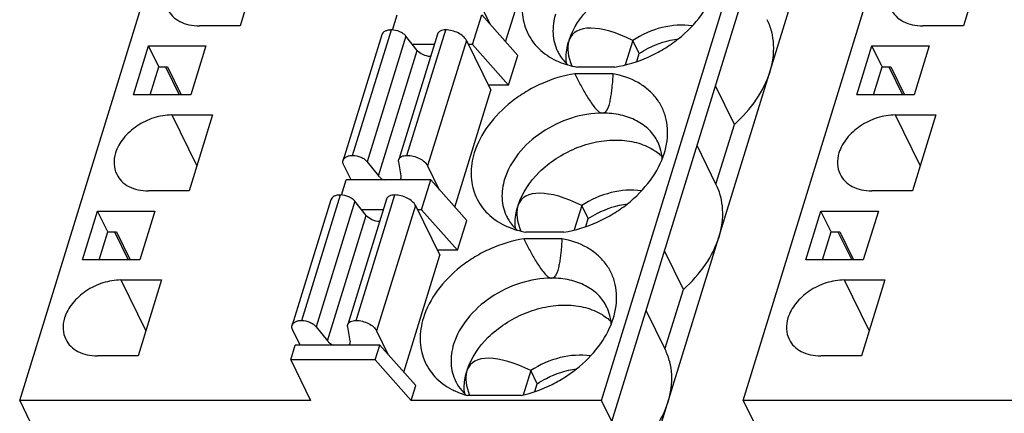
# Model space of a CAD drawing. Header units: millimetres. Extents: x 0 to 420, y 0 to 297.
# Tile 82 of 119: x 211 to 234, y 217 to 226. Entities that reach past the tile are written whole.
import ezdxf

# ---------------------------------------------------------------- set-up
doc = ezdxf.new("R2010")
doc.units = ezdxf.units.MM
doc.header["$LTSCALE"] = 23.1
doc.layers.get('0').update_dxf_attribs({"linetype": 'CONTINUOUS'})

msp = doc.modelspace()

# ---------------------------------------------------------------- linework, layer by layer
at = {"color": 7, "linetype": 'Continuous'}
for p, q in [((210.637, 217.033), (225.161, 264.032)), ((224.453, 217.033), (238.977, 264.032)), ((227.815, 217.033), (242.339, 264.032)), ((224.697, 216.535), (239.221, 263.535)), ((225.429, 215.044), (239.953, 262.043)), ((222.177, 225.54), (223.034, 228.313)), ((216.428, 227.725), (215.871, 225.923)), ((233.606, 227.725), (233.049, 225.923)), ((221.535, 226.517), (221.812, 225.952)), ((219.491, 225.824), (219.602, 226.182)), ((221.39, 225.477), (221.608, 226.182)), ((222.463, 225.218), (221.608, 226.182)), ((215.871, 225.923), (214.904, 225.923)), ((233.049, 225.923), (232.082, 225.923)), ((219.237, 225.711), (218.317, 222.735)), ((218.544, 222.849), (219.464, 225.826)), ((219.809, 225.675), (218.889, 222.699)), ((220.559, 225.728), (219.639, 222.751)), ((220.076, 225.341), (219.809, 225.675)), ((219.834, 222.849), (220.754, 225.826)), ((213.339, 224.286), (213.697, 225.446)), ((213.941, 224.948), (213.697, 225.446)), ((213.697, 225.446), (215.061, 225.446)), ((215.061, 225.446), (214.702, 224.286)), ((220.481, 225.477), (219.968, 225.477)), ((221.244, 225.577), (220.324, 222.6)), ((221.244, 225.577), (221.824, 224.396)), ((221.39, 225.477), (221.293, 225.477)), ((221.39, 225.477), (222.245, 224.513)), ((225.195, 225.575), (225.016, 224.996)), ((225.347, 225.265), (225.195, 225.575)), ((230.517, 224.286), (230.875, 225.446)), ((231.119, 224.948), (230.875, 225.446)), ((230.875, 225.446), (232.238, 225.446)), ((232.238, 225.446), (231.88, 224.286)), ((219.156, 222.365), (220.076, 225.341)), ((222.245, 224.513), (222.463, 225.218)), ((225.289, 225.076), (225.347, 225.265)), ((213.737, 224.286), (213.941, 224.948)), ((213.941, 224.948), (214.148, 224.948)), ((214.101, 224.948), (214.426, 224.286)), ((214.148, 224.948), (214.473, 224.286)), ((224.772, 224.944), (223.865, 224.944)), ((230.915, 224.286), (231.119, 224.948)), ((231.119, 224.948), (231.326, 224.948)), ((231.279, 224.948), (231.604, 224.286)), ((231.326, 224.948), (231.651, 224.286)), ((224.724, 224.788), (223.817, 224.788)), ((222.245, 224.513), (221.766, 224.513)), ((227.608, 223.584), (227.158, 224.5)), ((214.702, 224.286), (213.339, 224.286)), ((220.967, 221.624), (221.824, 224.396)), ((231.88, 224.286), (230.517, 224.286)), ((214.251, 223.808), (214.844, 222.599)), ((214.251, 223.808), (215.218, 223.808)), ((215.218, 223.808), (214.661, 222.007)), ((231.429, 223.808), (232.022, 222.599)), ((231.429, 223.808), (232.396, 223.808)), ((232.396, 223.808), (231.839, 222.007)), ((227.171, 222.169), (227.608, 223.584)), ((227.179, 222.152), (226.721, 223.086)), ((218.509, 222.265), (218.329, 222.631)), ((218.889, 222.699), (219.156, 222.365)), ((219.697, 222.365), (219.637, 222.699)), ((220.324, 222.6), (220.602, 222.035)), ((218.281, 221.908), (218.392, 222.265)), ((220.398, 222.265), (218.392, 222.265)), ((220.18, 221.56), (220.398, 222.265)), ((221.253, 221.302), (220.398, 222.265)), ((214.661, 222.007), (213.694, 222.007)), ((217.334, 218.932), (218.254, 221.909)), ((218.624, 218.932), (219.543, 221.909)), ((231.839, 222.007), (230.872, 222.007)), ((218.026, 221.795), (217.106, 218.818)), ((218.599, 221.759), (217.679, 218.782)), ((219.348, 221.811), (218.428, 218.834)), ((218.866, 221.425), (218.599, 221.759)), ((220.034, 221.66), (219.114, 218.684)), ((220.034, 221.66), (220.613, 220.479)), ((223.984, 221.659), (223.805, 221.079)), ((224.137, 221.348), (223.984, 221.659)), ((212.129, 220.37), (212.487, 221.529)), ((212.731, 221.032), (212.487, 221.529)), ((212.487, 221.529), (213.85, 221.529)), ((213.85, 221.529), (213.492, 220.37)), ((217.946, 218.448), (218.866, 221.425)), ((219.271, 221.56), (218.757, 221.56)), ((220.18, 221.56), (220.083, 221.56)), ((220.18, 221.56), (221.035, 220.597)), ((229.307, 220.37), (229.665, 221.529)), ((229.909, 221.032), (229.665, 221.529)), ((229.665, 221.529), (231.028, 221.529)), ((231.028, 221.529), (230.67, 220.37)), ((221.035, 220.597), (221.253, 221.302)), ((224.079, 221.159), (224.137, 221.348)), ((212.527, 220.37), (212.731, 221.032)), ((212.731, 221.032), (212.938, 221.032)), ((212.891, 221.032), (213.216, 220.37)), ((212.938, 221.032), (213.263, 220.37)), ((223.562, 221.028), (222.655, 221.028)), ((229.704, 220.37), (229.909, 221.032)), ((229.909, 221.032), (230.116, 221.032)), ((230.069, 221.032), (230.394, 220.37)), ((230.116, 221.032), (230.441, 220.37)), ((223.514, 220.871), (222.607, 220.871)), ((221.035, 220.597), (220.556, 220.597)), ((226.398, 219.668), (225.948, 220.584)), ((213.492, 220.37), (212.129, 220.37)), ((219.757, 217.707), (220.613, 220.479)), ((230.67, 220.37), (229.307, 220.37)), ((213.04, 219.892), (213.634, 218.683)), ((213.04, 219.892), (214.008, 219.892)), ((214.008, 219.892), (213.451, 218.09)), ((230.218, 219.892), (230.812, 218.683)), ((230.218, 219.892), (231.185, 219.892)), ((231.185, 219.892), (230.629, 218.09)), ((225.96, 218.253), (226.398, 219.668)), ((225.969, 218.235), (225.511, 219.169)), ((217.298, 218.349), (217.118, 218.715)), ((217.679, 218.782), (217.946, 218.448)), ((218.487, 218.448), (218.426, 218.782)), ((219.114, 218.684), (219.391, 218.119)), ((217.072, 217.996), (217.181, 218.349)), ((219.187, 218.349), (217.181, 218.349)), ((219.078, 217.996), (219.187, 218.349)), ((220.042, 217.385), (219.187, 218.349)), ((213.451, 218.09), (212.484, 218.09)), ((217.072, 217.996), (217.545, 217.033)), ((219.078, 217.996), (217.072, 217.996)), ((219.078, 217.996), (219.933, 217.033)), ((230.629, 218.09), (229.661, 218.09)), ((222.774, 217.742), (222.595, 217.162)), ((222.927, 217.431), (222.774, 217.742)), ((219.933, 217.033), (220.042, 217.385)), ((222.868, 217.243), (222.927, 217.431)), ((210.637, 217.033), (210.881, 216.535)), ((217.545, 217.033), (210.637, 217.033)), ((224.453, 217.033), (219.933, 217.033)), ((222.548, 217.15), (221.272, 217.15)), ((224.697, 216.535), (224.453, 217.033)), ((227.815, 217.033), (228.059, 216.535)), ((234.723, 217.033), (227.815, 217.033))]:
    msp.add_line(p, q, dxfattribs=at)
for centre, radius, start, end in [((224.842, 222.703), 1.055, 14.4218, 26.0918), ((225.087, 221.999), 1.149, 45.5724, 48.95), ((224.816, 222.696), 1.083, 10.549, 14.4216), ((224.772, 222.688), 1.127, 3.9533, 10.5247), ((223.632, 218.786), 1.055, 14.4218, 26.0918), ((223.877, 218.083), 1.149, 45.5724, 48.95), ((223.605, 218.779), 1.083, 10.549, 14.4216), ((223.562, 218.772), 1.127, 3.938, 10.5245), ((221.995, 218.005), 1.134, 223.7078, 228.2565), ((222.329, 217.329), 1.136, 185.5638, 186.679)]:
    msp.add_arc(centre, radius, start, end, dxfattribs=at)
for centre, major_axis, ratio, start_param, end_param in [((225.729, 224.039), (1.977, -1.667), 0.381713, 2.142598, 3.281402), ((225.729, 224.039), (1.977, -1.667), 0.381713, 3.322542, 3.7527), ((226.575, 223.41), (2.763, -2.401), 0.416643, 3.310174, 3.336728), ((224.519, 220.122), (1.977, -1.667), 0.381713, 2.142598, 3.281402), ((225.365, 219.494), (2.763, -2.401), 0.416643, 3.310174, 3.336728), ((224.519, 220.122), (1.977, -1.667), 0.381713, 3.322542, 3.7527), ((223.309, 216.205), (1.977, -1.667), 0.381713, 2.142598, 3.281402), ((223.309, 216.205), (1.977, -1.667), 0.381713, 3.322542, 3.744917), ((224.154, 215.577), (2.763, -2.401), 0.416643, -2.973011, -2.946457)]:
    msp.add_ellipse(centre, major_axis=major_axis, ratio=ratio, start_param=start_param, end_param=end_param, dxfattribs=at)
for points, knots in [([(223.683, 225.584), (223.779, 225.879), (224.065, 226.295), (224.579, 226.704), (225.04, 226.948), (225.533, 227.099), (226.026, 227.148), (226.487, 227.091), (226.766, 226.978), (226.886, 226.904)], [0, 0, 0, 0, 0.240596, 0.373148, 0.508575, 0.642474, 0.770713, 0.890254, 1, 1, 1, 1]), ([(222.643, 226.824), (222.592, 226.659), (222.537, 226.321), (222.631, 225.823), (222.903, 225.402), (223.174, 225.204), (223.323, 225.127)], [0, 0, 0, 0, 0.261427, 0.5057, 0.746805, 1, 1, 1, 1]), ([(224.772, 224.944), (225.044, 224.989), (225.445, 225.112), (225.936, 225.368), (226.383, 225.676), (226.842, 226.138), (227.085, 226.594), (227.156, 226.824)], [0, 0, 0, 0, 0.259675, 0.391493, 0.522068, 0.772091, 1, 1, 1, 1]), ([(214.15, 226.318), (214.18, 226.257), (214.263, 226.142), (214.441, 226.016), (214.661, 225.939), (214.821, 225.923), (214.904, 225.923)], [0, 0, 0, 0, 0.226861, 0.465031, 0.722064, 1, 1, 1, 1]), ([(223.363, 226.203), (223.317, 226.055), (223.283, 225.822), (223.327, 225.524), (223.378, 225.386), (223.409, 225.322)], [0, 0, 0, 0, 0.516147, 0.760439, 1, 1, 1, 1]), ([(231.328, 226.318), (231.358, 226.257), (231.441, 226.142), (231.619, 226.016), (231.839, 225.939), (231.999, 225.923), (232.082, 225.923)], [0, 0, 0, 0, 0.226861, 0.465031, 0.722064, 1, 1, 1, 1]), ([(226.612, 225.923), (226.375, 225.959), (225.869, 225.92), (225.408, 225.716), (225.195, 225.575)], [0, 0, 0, 0, 0.483949, 1, 1, 1, 1]), ([(228.455, 224.835), (228.519, 225.042), (228.567, 225.367), (228.505, 225.785), (228.434, 225.978), (228.39, 226.068)], [0, 0, 0, 0, 0.516103, 0.760451, 1, 1, 1, 1]), ([(219.464, 225.826), (219.437, 225.826), (219.385, 225.821), (219.316, 225.799), (219.263, 225.763), (219.242, 225.729), (219.237, 225.711)], [0, 0, 0, 0, 0.303555, 0.570115, 0.797821, 1, 1, 1, 1]), ([(219.809, 225.675), (219.791, 225.698), (219.745, 225.74), (219.632, 225.803), (219.531, 225.826), (219.464, 225.826)], [0, 0, 0, 0, 0.225099, 0.479584, 1, 1, 1, 1]), ([(220.754, 225.826), (220.73, 225.826), (220.686, 225.822), (220.627, 225.803), (220.581, 225.772), (220.563, 225.743), (220.559, 225.728)], [0, 0, 0, 0, 0.303613, 0.569934, 0.797679, 1, 1, 1, 1]), ([(221.244, 225.577), (221.226, 225.613), (221.168, 225.683), (221.049, 225.76), (220.907, 225.812), (220.804, 225.826), (220.754, 225.826)], [0, 0, 0, 0, 0.211485, 0.463357, 0.735258, 1, 1, 1, 1]), ([(223.622, 225.03), (223.617, 225.071), (223.606, 225.244), (223.633, 225.417), (223.67, 225.543)], [0, 0, 0, 0, 0.241874, 1, 1, 1, 1]), ([(225.347, 225.265), (225.417, 225.311), (225.705, 225.478), (226.03, 225.582), (226.277, 225.614)], [0, 0, 0, 0, 0.25289, 1, 1, 1, 1]), ([(220.394, 225.194), (220.331, 225.197), (220.214, 225.228), (220.112, 225.297), (220.076, 225.341)], [0, 0, 0, 0, 0.525011, 1, 1, 1, 1]), ([(223.409, 225.322), (223.425, 225.291), (223.491, 225.17), (223.583, 225.063), (223.66, 224.993)], [0, 0, 0, 0, 0.247776, 1, 1, 1, 1]), ([(223.323, 225.127), (223.364, 225.105), (223.537, 225.024), (223.723, 224.971), (223.865, 224.944)], [0, 0, 0, 0, 0.241734, 1, 1, 1, 1]), ([(223.817, 224.788), (223.546, 224.743), (223.144, 224.62), (222.654, 224.364), (222.206, 224.056), (221.747, 223.594), (221.504, 223.138), (221.433, 222.908)], [0, 0, 0, 0, 0.259675, 0.391493, 0.522068, 0.772091, 1, 1, 1, 1]), ([(223.817, 224.788), (223.86, 224.702), (223.927, 224.575), (224.019, 224.406), (224.091, 224.28), (224.167, 224.156), (224.25, 224.034), (224.33, 223.937), (224.405, 223.873), (224.454, 223.853), (224.479, 223.853)], [0, 0, 0, 0, 0.245909, 0.3694, 0.493417, 0.618192, 0.744145, 0.872066, 0.937076, 1, 1, 1, 1]), ([(224.724, 224.788), (224.719, 224.703), (224.71, 224.575), (224.692, 224.406), (224.676, 224.281), (224.655, 224.155), (224.621, 224.008), (224.557, 223.853), (224.479, 223.853)], [0, 0, 0, 0, 0.257128, 0.385118, 0.512545, 0.639172, 0.764581, 1, 1, 1, 1]), ([(225.998, 223.118), (226.015, 223.216), (226.032, 223.411), (226, 223.698), (225.91, 223.967), (225.764, 224.208), (225.565, 224.417), (225.232, 224.648), (224.932, 224.749), (224.724, 224.788)], [0, 0, 0, 0, 0.126499, 0.247932, 0.366525, 0.484873, 0.605574, 0.730868, 1, 1, 1, 1]), ([(227.608, 223.584), (227.806, 223.76), (228.15, 224.142), (228.383, 224.603), (228.455, 224.835)], [0, 0, 0, 0, 0.521496, 1, 1, 1, 1]), ([(214.251, 223.808), (214.107, 223.808), (213.812, 223.758), (213.413, 223.565), (213.092, 223.278), (212.952, 223.033), (212.913, 222.908)], [0, 0, 0, 0, 0.253211, 0.516158, 0.770088, 1, 1, 1, 1]), ([(224.479, 223.853), (224.228, 223.853), (223.716, 223.765), (223.022, 223.429), (222.463, 222.93), (222.22, 222.503), (222.152, 222.286)], [0, 0, 0, 0, 0.253196, 0.516158, 0.770102, 1, 1, 1, 1]), ([(225.79, 223.167), (225.738, 223.273), (225.593, 223.472), (225.284, 223.691), (224.901, 223.825), (224.623, 223.853), (224.479, 223.853)], [0, 0, 0, 0, 0.226856, 0.465051, 0.722044, 1, 1, 1, 1]), ([(231.429, 223.808), (231.285, 223.808), (230.99, 223.758), (230.591, 223.565), (230.27, 223.278), (230.13, 223.033), (230.091, 222.908)], [0, 0, 0, 0, 0.253211, 0.516158, 0.770088, 1, 1, 1, 1]), ([(222.473, 221.668), (222.568, 221.963), (222.855, 222.378), (223.368, 222.788), (223.829, 223.031), (224.322, 223.182), (224.816, 223.231), (225.277, 223.174), (225.555, 223.061), (225.676, 222.987)], [0, 0, 0, 0, 0.240596, 0.373148, 0.508575, 0.642474, 0.770713, 0.890254, 1, 1, 1, 1]), ([(225.946, 222.908), (225.952, 222.925), (225.972, 222.995), (225.988, 223.065), (225.998, 223.118)], [0, 0, 0, 0, 0.253199, 1, 1, 1, 1]), ([(212.913, 222.908), (212.887, 222.822), (212.861, 222.648), (212.903, 222.476), (212.94, 222.401)], [0, 0, 0, 0, 0.51744, 1, 1, 1, 1]), ([(218.317, 222.735), (218.322, 222.752), (218.343, 222.787), (218.396, 222.823), (218.465, 222.845), (218.517, 222.849), (218.544, 222.849)], [0, 0, 0, 0, 0.202179, 0.429885, 0.696445, 1, 1, 1, 1]), ([(218.544, 222.849), (218.611, 222.849), (218.712, 222.826), (218.825, 222.763), (218.871, 222.721), (218.889, 222.699)], [0, 0, 0, 0, 0.520416, 0.774901, 1, 1, 1, 1]), ([(219.639, 222.751), (219.644, 222.766), (219.662, 222.796), (219.707, 222.827), (219.766, 222.845), (219.81, 222.849), (219.834, 222.849)], [0, 0, 0, 0, 0.202321, 0.430066, 0.696387, 1, 1, 1, 1]), ([(219.834, 222.849), (219.884, 222.849), (219.987, 222.835), (220.129, 222.783), (220.248, 222.706), (220.307, 222.637), (220.324, 222.6)], [0, 0, 0, 0, 0.264742, 0.536643, 0.788515, 1, 1, 1, 1]), ([(221.433, 222.908), (221.382, 222.742), (221.327, 222.404), (221.421, 221.907), (221.692, 221.485), (221.963, 221.288), (222.112, 221.21)], [0, 0, 0, 0, 0.261427, 0.5057, 0.746805, 1, 1, 1, 1]), ([(223.562, 221.028), (223.833, 221.073), (224.235, 221.196), (224.726, 221.451), (225.173, 221.759), (225.632, 222.222), (225.875, 222.677), (225.946, 222.908)], [0, 0, 0, 0, 0.259675, 0.391493, 0.522068, 0.772091, 1, 1, 1, 1]), ([(225.676, 222.987), (225.691, 222.978), (225.748, 222.941), (225.803, 222.9), (225.842, 222.866)], [0, 0, 0, 0, 0.253647, 1, 1, 1, 1]), ([(230.091, 222.908), (230.065, 222.822), (230.038, 222.648), (230.081, 222.476), (230.118, 222.401)], [0, 0, 0, 0, 0.51744, 1, 1, 1, 1]), ([(218.329, 222.631), (218.321, 222.648), (218.309, 222.682), (218.312, 222.719), (218.317, 222.735)], [0, 0, 0, 0, 0.525206, 1, 1, 1, 1]), ([(219.637, 222.699), (219.636, 222.703), (219.633, 222.721), (219.635, 222.739), (219.639, 222.751)], [0, 0, 0, 0, 0.259402, 1, 1, 1, 1]), ([(212.94, 222.401), (212.97, 222.34), (213.053, 222.226), (213.231, 222.1), (213.451, 222.023), (213.611, 222.007), (213.694, 222.007)], [0, 0, 0, 0, 0.226861, 0.465031, 0.722064, 1, 1, 1, 1]), ([(219.156, 222.365), (219.164, 222.355), (219.202, 222.314), (219.25, 222.283), (219.289, 222.265)], [0, 0, 0, 0, 0.22734, 1, 1, 1, 1]), ([(219.695, 222.314), (219.699, 222.326), (219.7, 222.343), (219.698, 222.36), (219.697, 222.365)], [0, 0, 0, 0, 0.741203, 1, 1, 1, 1]), ([(230.118, 222.401), (230.147, 222.34), (230.231, 222.226), (230.409, 222.1), (230.629, 222.023), (230.789, 222.007), (230.872, 222.007)], [0, 0, 0, 0, 0.226861, 0.465031, 0.722064, 1, 1, 1, 1]), ([(219.662, 222.265), (219.666, 222.268), (219.68, 222.282), (219.691, 222.3), (219.695, 222.314)], [0, 0, 0, 0, 0.262212, 1, 1, 1, 1]), ([(222.152, 222.286), (222.107, 222.138), (222.072, 221.906), (222.117, 221.607), (222.167, 221.469), (222.199, 221.405)], [0, 0, 0, 0, 0.516147, 0.760439, 1, 1, 1, 1]), ([(227.245, 220.918), (227.309, 221.126), (227.357, 221.451), (227.294, 221.869), (227.224, 222.061), (227.179, 222.152)], [0, 0, 0, 0, 0.516103, 0.760451, 1, 1, 1, 1]), ([(218.254, 221.909), (218.227, 221.909), (218.175, 221.905), (218.106, 221.883), (218.053, 221.847), (218.032, 221.812), (218.026, 221.795)], [0, 0, 0, 0, 0.303555, 0.570115, 0.797821, 1, 1, 1, 1]), ([(218.599, 221.759), (218.581, 221.781), (218.534, 221.823), (218.422, 221.886), (218.321, 221.909), (218.254, 221.909)], [0, 0, 0, 0, 0.225099, 0.479584, 1, 1, 1, 1]), ([(219.543, 221.909), (219.52, 221.909), (219.476, 221.905), (219.416, 221.887), (219.371, 221.856), (219.353, 221.826), (219.348, 221.811)], [0, 0, 0, 0, 0.303613, 0.569934, 0.797679, 1, 1, 1, 1]), ([(220.034, 221.66), (220.016, 221.697), (219.957, 221.766), (219.839, 221.843), (219.697, 221.895), (219.594, 221.909), (219.543, 221.909)], [0, 0, 0, 0, 0.211485, 0.463357, 0.735258, 1, 1, 1, 1]), ([(225.402, 222.007), (225.165, 222.042), (224.658, 222.003), (224.197, 221.799), (223.984, 221.659)], [0, 0, 0, 0, 0.483949, 1, 1, 1, 1]), ([(224.137, 221.348), (224.207, 221.394), (224.495, 221.561), (224.82, 221.666), (225.066, 221.698)], [0, 0, 0, 0, 0.25289, 1, 1, 1, 1]), ([(219.183, 221.277), (219.121, 221.281), (219.004, 221.311), (218.901, 221.38), (218.866, 221.425)], [0, 0, 0, 0, 0.525011, 1, 1, 1, 1]), ([(222.411, 221.113), (222.406, 221.155), (222.396, 221.327), (222.423, 221.501), (222.46, 221.626)], [0, 0, 0, 0, 0.241874, 1, 1, 1, 1]), ([(222.112, 221.21), (222.153, 221.189), (222.327, 221.107), (222.512, 221.054), (222.655, 221.028)], [0, 0, 0, 0, 0.241734, 1, 1, 1, 1]), ([(222.199, 221.405), (222.214, 221.374), (222.281, 221.253), (222.372, 221.146), (222.45, 221.077)], [0, 0, 0, 0, 0.247776, 1, 1, 1, 1]), ([(222.607, 220.871), (222.336, 220.826), (221.934, 220.703), (221.443, 220.447), (220.996, 220.139), (220.537, 219.677), (220.294, 219.221), (220.223, 218.991)], [0, 0, 0, 0, 0.259675, 0.391493, 0.522068, 0.772091, 1, 1, 1, 1]), ([(222.607, 220.871), (222.65, 220.786), (222.716, 220.658), (222.808, 220.489), (222.881, 220.364), (222.957, 220.239), (223.04, 220.118), (223.119, 220.021), (223.195, 219.956), (223.244, 219.936), (223.268, 219.936)], [0, 0, 0, 0, 0.245909, 0.3694, 0.493417, 0.618192, 0.744145, 0.872066, 0.937076, 1, 1, 1, 1]), ([(223.514, 220.871), (223.508, 220.786), (223.499, 220.659), (223.482, 220.49), (223.466, 220.365), (223.444, 220.239), (223.411, 220.092), (223.346, 219.936), (223.268, 219.936)], [0, 0, 0, 0, 0.257128, 0.385118, 0.512545, 0.639172, 0.764581, 1, 1, 1, 1]), ([(224.787, 219.202), (224.805, 219.299), (224.822, 219.494), (224.79, 219.782), (224.7, 220.05), (224.553, 220.292), (224.355, 220.5), (224.022, 220.732), (223.721, 220.833), (223.514, 220.871)], [0, 0, 0, 0, 0.126499, 0.247932, 0.366525, 0.484873, 0.605574, 0.730868, 1, 1, 1, 1]), ([(226.398, 219.668), (226.596, 219.844), (226.94, 220.225), (227.173, 220.686), (227.245, 220.918)], [0, 0, 0, 0, 0.521496, 1, 1, 1, 1]), ([(213.04, 219.892), (212.896, 219.892), (212.602, 219.841), (212.203, 219.648), (211.882, 219.361), (211.741, 219.116), (211.703, 218.991)], [0, 0, 0, 0, 0.253211, 0.516158, 0.770088, 1, 1, 1, 1]), ([(223.268, 219.936), (223.018, 219.936), (222.505, 219.848), (221.812, 219.512), (221.253, 219.014), (221.009, 218.587), (220.942, 218.369)], [0, 0, 0, 0, 0.253196, 0.516158, 0.770102, 1, 1, 1, 1]), ([(224.58, 219.25), (224.528, 219.356), (224.383, 219.555), (224.073, 219.775), (223.691, 219.908), (223.412, 219.936), (223.268, 219.936)], [0, 0, 0, 0, 0.226856, 0.465051, 0.722044, 1, 1, 1, 1]), ([(230.218, 219.892), (230.074, 219.892), (229.779, 219.841), (229.381, 219.648), (229.059, 219.361), (228.919, 219.116), (228.881, 218.991)], [0, 0, 0, 0, 0.253211, 0.516158, 0.770088, 1, 1, 1, 1]), ([(221.262, 217.751), (221.358, 218.046), (221.645, 218.461), (222.158, 218.871), (222.619, 219.115), (223.112, 219.266), (223.605, 219.315), (224.067, 219.258), (224.345, 219.145), (224.466, 219.071)], [0, 0, 0, 0, 0.240596, 0.373148, 0.508575, 0.642474, 0.770713, 0.890254, 1, 1, 1, 1]), ([(224.736, 218.991), (224.741, 219.008), (224.762, 219.078), (224.778, 219.149), (224.787, 219.202)], [0, 0, 0, 0, 0.253199, 1, 1, 1, 1]), ([(211.703, 218.991), (211.676, 218.906), (211.65, 218.732), (211.693, 218.559), (211.73, 218.485)], [0, 0, 0, 0, 0.51744, 1, 1, 1, 1]), ([(217.106, 218.818), (217.112, 218.835), (217.133, 218.87), (217.186, 218.906), (217.255, 218.928), (217.307, 218.932), (217.334, 218.932)], [0, 0, 0, 0, 0.202179, 0.429885, 0.696445, 1, 1, 1, 1]), ([(217.334, 218.932), (217.401, 218.932), (217.502, 218.909), (217.615, 218.847), (217.661, 218.805), (217.679, 218.782)], [0, 0, 0, 0, 0.520416, 0.774901, 1, 1, 1, 1]), ([(218.429, 218.835), (218.433, 218.85), (218.451, 218.879), (218.497, 218.91), (218.556, 218.929), (218.6, 218.932), (218.624, 218.932)], [0, 0, 0, 0, 0.202321, 0.430066, 0.696387, 1, 1, 1, 1]), ([(218.624, 218.932), (218.674, 218.932), (218.777, 218.919), (218.919, 218.866), (219.037, 218.789), (219.096, 218.72), (219.114, 218.684)], [0, 0, 0, 0, 0.264742, 0.536643, 0.788515, 1, 1, 1, 1]), ([(220.223, 218.991), (220.171, 218.825), (220.116, 218.488), (220.21, 217.99), (220.482, 217.569), (220.753, 217.371), (220.901, 217.294)], [0, 0, 0, 0, 0.261425, 0.505701, 0.746797, 1, 1, 1, 1]), ([(222.548, 217.15), (222.801, 217.209), (223.172, 217.344), (223.623, 217.604), (224.031, 217.906), (224.448, 218.348), (224.669, 218.775), (224.736, 218.991)], [0, 0, 0, 0, 0.261848, 0.393619, 0.5237, 0.772456, 1, 1, 1, 1]), ([(224.466, 219.071), (224.48, 219.062), (224.538, 219.025), (224.593, 218.983), (224.631, 218.95)], [0, 0, 0, 0, 0.253647, 1, 1, 1, 1]), ([(228.881, 218.991), (228.854, 218.906), (228.828, 218.732), (228.871, 218.559), (228.907, 218.485)], [0, 0, 0, 0, 0.51744, 1, 1, 1, 1]), ([(217.118, 218.715), (217.11, 218.731), (217.099, 218.766), (217.102, 218.802), (217.106, 218.818)], [0, 0, 0, 0, 0.525206, 1, 1, 1, 1]), ([(218.426, 218.782), (218.425, 218.787), (218.423, 218.804), (218.425, 218.822), (218.429, 218.835)], [0, 0, 0, 0, 0.259402, 1, 1, 1, 1]), ([(211.73, 218.485), (211.759, 218.424), (211.843, 218.309), (212.021, 218.183), (212.241, 218.106), (212.401, 218.09), (212.484, 218.09)], [0, 0, 0, 0, 0.226861, 0.465031, 0.722064, 1, 1, 1, 1]), ([(217.946, 218.448), (217.954, 218.438), (217.992, 218.397), (218.04, 218.367), (218.079, 218.348)], [0, 0, 0, 0, 0.22734, 1, 1, 1, 1]), ([(218.452, 218.348), (218.456, 218.352), (218.47, 218.366), (218.48, 218.383), (218.484, 218.397)], [0, 0, 0, 0, 0.262212, 1, 1, 1, 1]), ([(218.484, 218.397), (218.488, 218.409), (218.49, 218.427), (218.488, 218.444), (218.487, 218.448)], [0, 0, 0, 0, 0.741203, 1, 1, 1, 1]), ([(228.907, 218.485), (228.937, 218.424), (229.02, 218.309), (229.199, 218.183), (229.418, 218.106), (229.579, 218.09), (229.661, 218.09)], [0, 0, 0, 0, 0.226861, 0.465031, 0.722064, 1, 1, 1, 1]), ([(220.942, 218.369), (220.896, 218.221), (220.862, 217.989), (220.907, 217.69), (220.957, 217.553), (220.989, 217.488)], [0, 0, 0, 0, 0.516147, 0.760439, 1, 1, 1, 1]), ([(226.034, 217.002), (226.098, 217.209), (226.146, 217.534), (226.084, 217.952), (226.013, 218.145), (225.969, 218.235)], [0, 0, 0, 0, 0.516103, 0.760451, 1, 1, 1, 1]), ([(224.192, 218.09), (223.956, 218.125), (223.448, 218.087), (222.987, 217.883), (222.774, 217.742)], [0, 0, 0, 0, 0.483924, 1, 1, 1, 1]), ([(221.199, 217.219), (221.195, 217.258), (221.187, 217.423), (221.214, 217.589), (221.249, 217.71)], [0, 0, 0, 0, 0.242112, 1, 1, 1, 1]), ([(222.927, 217.431), (222.997, 217.478), (223.284, 217.644), (223.608, 217.749), (223.854, 217.781)], [0, 0, 0, 0, 0.252867, 1, 1, 1, 1]), ([(220.989, 217.488), (221.001, 217.464), (221.052, 217.368), (221.119, 217.281), (221.175, 217.222)], [0, 0, 0, 0, 0.2486, 1, 1, 1, 1]), ([(220.901, 217.294), (220.93, 217.279), (221.05, 217.221), (221.175, 217.176), (221.272, 217.15)], [0, 0, 0, 0, 0.244262, 1, 1, 1, 1]), ([(225.187, 215.751), (225.385, 215.927), (225.729, 216.308), (225.963, 216.769), (226.034, 217.002)], [0, 0, 0, 0, 0.521496, 1, 1, 1, 1])]:
    msp.add_open_spline(points, degree=3, knots=knots, dxfattribs=at)

doc.saveas('drawing.dxf')
